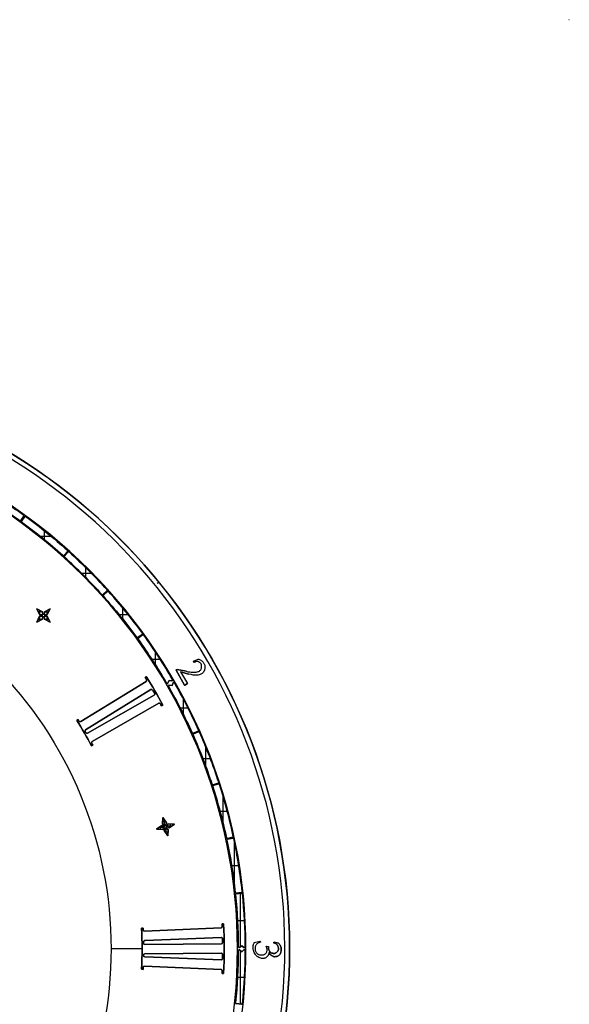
# Model space of a CAD drawing. Extents: x -553 to 949, y 557 to 2321.
# Tile 24 of 25: x -29 to 256, y 1811 to 2321. Entities that reach past the tile are written whole.
import ezdxf

# ---------------------------------------------------------------- set-up
doc = ezdxf.new("R2010")
doc.units = 0
doc.layers.add('3.Dial V2', color=1, linetype='CONTINUOUS')
doc.layers.add('Default Layer', color=1, linetype='CONTINUOUS')

msp = doc.modelspace()

# ---------------------------------------------------------------- linework, layer by layer
at = {"layer": '3.Dial V2'}
for points in [[(-256.56, 2129.92, 0.380926), (-484.29, 1806.12, 0.380926), (-188.75, 1542.75, 0.380926), (106.79, 1806.12, 0.380926), (-120.94, 2129.92), (-121.26, 2130.01), (-121.57, 2130.11), (-121.89, 2130.22), (-122.21, 2130.3), (-122.53, 2130.36), (-122.86, 2130.41), (-123.19, 2130.45), (-123.51, 2130.51, 0.110995), (-253.99, 2130.51), (-254.31, 2130.45), (-254.64, 2130.41), (-254.97, 2130.36), (-255.29, 2130.3), (-255.61, 2130.22), (-255.93, 2130.11), (-256.24, 2130.01), (-256.56, 2129.92)], [(-188.75, 1540.25, 0.380926), (109.27, 1805.83, 0.380926), (-120.37, 2132.35), (-120.25, 2132.33), (-120.17, 2132.31, -0.380827), (109.26, 1805.73, -0.380827), (-188.75, 1540.25)], [(88.67, 1840.25, 0.414214), (-188.75, 2117.67, 0.414214), (-466.17, 1840.25, 0.414214), (-188.75, 1562.83, 0.414214), (88.67, 1840.25)], [(88.67, 1840.25, 0.414214), (-188.75, 2117.67, 0.414214), (-466.17, 1840.25, 0.414214), (-188.75, 1562.83, 0.414214), (88.67, 1840.25)], [(88.67, 1840.25, 0.414214), (-188.75, 2117.67, 0.414214), (-466.17, 1840.25, 0.414214), (-188.75, 1562.83, 0.414214), (88.67, 1840.25)], [(84.27, 1840.25, 0.414214), (-188.75, 2113.27, 0.414214), (-461.77, 1840.25, 0.414214), (-188.75, 1567.23, 0.414214), (84.27, 1840.25)], [(84.27, 1840.25, 0.414214), (-188.75, 2113.27, 0.414214), (-461.77, 1840.25, 0.414214), (-188.75, 1567.23, 0.414214), (84.27, 1840.25)], [(84.27, 1840.25, 0.414214), (-188.75, 2113.27, 0.414214), (-461.77, 1840.25, 0.414214), (-188.75, 1567.23, 0.414214), (84.27, 1840.25)], [(-51.22, 2076.56, -0.286961), (-51.41, 2076.94, -0.286961), (-51.16, 2077.28), (-49.8, 2077.82), (-50.02, 2079.28, -0.287897), (-49.85, 2079.67, -0.287897), (-49.42, 2079.68, -0.024789), (-26.41, 2064.72, -0.414637), (-26.32, 2064.16), (-27.96, 2061.89, -0.413786), (-28.52, 2061.8, 0.024771), (-51.22, 2076.56)], [(-50.02, 2079.28, -0.287897), (-49.85, 2079.67, -0.287897), (-49.42, 2079.68, -0.024789), (-26.41, 2064.72, 0.024789), (-49.42, 2079.68, 0.287897), (-49.85, 2079.67, 0.287897), (-50.02, 2079.28)], [(-26.32, 2064.16, 0.414637), (-26.41, 2064.72, -0.414637), (-26.32, 2064.16)], [(-28.52, 2061.8, 0.413786), (-27.96, 2061.89, -0.413786), (-28.52, 2061.8)], [(-27.55, 2061.1, -0.413786), (-27.64, 2061.66), (-25.99, 2063.92, -0.414637), (-25.44, 2064.01, -0.025101), (-3.83, 2046.52, -0.414637), (-3.8, 2045.95, 0.414637), (-3.83, 2046.52, 0.025101), (-25.44, 2064.01, 0.414637), (-25.99, 2063.92), (-27.64, 2061.66, 0.413786), (-27.55, 2061.1)], [(-27.55, 2061.1, -0.025094), (-6.24, 2043.84, 0.413786), (-5.67, 2043.87), (-3.8, 2045.95, 0.414637), (-3.83, 2046.52, 0.025101), (-25.44, 2064.01, 0.414637), (-25.99, 2063.92), (-27.64, 2061.66, 0.413786), (-27.55, 2061.1)], [(-27.55, 2061.1, -0.025094), (-6.24, 2043.84, 0.025094), (-27.55, 2061.1)], [(-5.35, 2043.04, -0.413786), (-5.38, 2043.61), (-3.51, 2045.69, -0.414637), (-2.94, 2045.71, -0.025101), (16.71, 2026.06, -0.414637), (16.69, 2025.49, 0.414637), (16.71, 2026.06, 0.025101), (-2.94, 2045.71, 0.414637), (-3.51, 2045.69), (-5.38, 2043.61, 0.413786), (-5.35, 2043.04)], [(14.04, 2023.65, 0.025094), (-5.35, 2043.04, -0.413786), (-5.38, 2043.61), (-3.51, 2045.69, -0.414637), (-2.94, 2045.71, -0.025101), (16.71, 2026.06, -0.414637), (16.69, 2025.49), (14.61, 2023.62, -0.413786), (14.04, 2023.65)], [(-6.24, 2043.84, 0.413786), (-5.67, 2043.87, -0.413786), (-6.24, 2043.84)], [(14.04, 2023.65, 0.025094), (-5.35, 2043.04, -0.025094), (14.04, 2023.65)], [(34.92, 2003.01, 0.414637), (35.01, 2003.56, 0.025101), (17.52, 2025.17, 0.414637), (16.95, 2025.2), (14.87, 2023.33, 0.413786), (14.84, 2022.76, -0.413786), (14.87, 2023.33), (16.95, 2025.2, -0.414637), (17.52, 2025.17, -0.025101), (35.01, 2003.56, -0.414637), (34.92, 2003.01)], [(32.1, 2001.45, 0.025094), (14.84, 2022.76, -0.413786), (14.87, 2023.33), (16.95, 2025.2, -0.414637), (17.52, 2025.17, -0.025101), (35.01, 2003.56, -0.414637), (34.92, 2003.01), (32.66, 2001.36, -0.413786), (32.1, 2001.45)], [(14.04, 2023.65, 0.413786), (14.61, 2023.62, -0.413786), (14.04, 2023.65)], [(32.1, 2001.45, 0.025094), (14.84, 2022.76, -0.025094), (32.1, 2001.45)], [(32.1, 2001.45, 0.413786), (32.66, 2001.36, -0.413786), (32.1, 2001.45)], [(47.56, 1977.78, 0.286961), (47.94, 1977.59, 0.286961), (48.28, 1977.84), (48.82, 1979.2), (50.28, 1978.98, 0.287897), (50.67, 1979.15, 0.287897), (50.68, 1979.58, 0.024789), (35.72, 2002.59, 0.414637), (35.16, 2002.68), (32.89, 2001.04, 0.413786), (32.8, 2000.48, -0.413786), (32.89, 2001.04), (35.16, 2002.68, -0.414637), (35.72, 2002.59, -0.024789), (50.68, 1979.58, -0.287897), (50.67, 1979.15, -0.287897), (50.28, 1978.98), (48.82, 1979.2), (48.28, 1977.84, -0.286961), (47.94, 1977.59, -0.286961), (47.56, 1977.78)], [(47.56, 1977.78, 0.286961), (47.94, 1977.59, 0.286961), (48.28, 1977.84), (48.82, 1979.2), (50.28, 1978.98, 0.287897), (50.67, 1979.15, 0.287897), (50.68, 1979.58, 0.024789), (35.72, 2002.59, 0.414637), (35.16, 2002.68), (32.89, 2001.04, 0.413786), (32.8, 2000.48, -0.024771), (47.56, 1977.78)], [(47.56, 1977.78, 0.024771), (32.8, 2000.48, -0.024771), (47.56, 1977.78)], [(58.42, 1977.62, -0.123123), (58.33, 1977.53), (57.03, 1976.75, -0.201993), (56.95, 1976.74, -0.201993), (56.89, 1976.78), (52.52, 1984.48, -0.407331), (52.56, 1984.61), (52.95, 1984.85), (57.63, 1983.88), (58.61, 1983.69), (59.51, 1983.55), (60.33, 1983.46), (61.07, 1983.41), (61.75, 1983.4), (62.36, 1983.42), (62.91, 1983.48), (63.39, 1983.58), (63.82, 1983.71), (64.2, 1983.86), (64.52, 1984.04), (64.8, 1984.24), (65.03, 1984.46), (65.23, 1984.7), (65.38, 1984.96), (65.51, 1985.23), (65.59, 1985.48), (65.65, 1985.79), (65.69, 1986.24), (65.7, 1986.87), (65.69, 1987.02), (65.65, 1987.18), (65.59, 1987.34), (65.51, 1987.51), (65.41, 1987.69), (65.28, 1987.86), (65, 1988.2), (64.83, 1988.36), (64.66, 1988.51), (64.47, 1988.64), (64.28, 1988.75), (64.09, 1988.85), (63.89, 1988.92), (63.69, 1988.97), (63.49, 1988.99), (63.3, 1988.98), (63.09, 1988.94), (62.57, 1988.82), (61.76, 1988.64, -0.294751), (61.66, 1988.68), (61.45, 1988.96, -0.236864), (61.42, 1989.08, -0.236864), (61.51, 1989.17), (63.98, 1990.23), (64.3, 1990.13), (64.62, 1990.02), (64.93, 1989.87), (65.22, 1989.7), (65.51, 1989.51), (65.78, 1989.3), (66.04, 1989.07), (66.27, 1988.82), (66.5, 1988.55), (66.7, 1988.27), (66.88, 1987.98), (67.04, 1987.67), (67.17, 1987.35), (67.28, 1987.03), (67.36, 1986.69), (67.42, 1986.35), (67.44, 1985.96), (67.43, 1985.56), (67.37, 1985.16), (67.26, 1984.75), (67.11, 1984.34), (66.9, 1983.92), (66.63, 1983.49), (66.31, 1983.05), (66.14, 1982.88), (65.91, 1982.71), (65.62, 1982.54), (65.27, 1982.38), (64.86, 1982.23), (64.41, 1982.09), (63.91, 1981.97), (63.37, 1981.87), (62.92, 1981.82), (62.44, 1981.83), (61.93, 1981.87), (61.4, 1981.95), (60.84, 1982.06), (60.28, 1982.19), (59.13, 1982.47), (54.8, 1983.53), (58.42, 1977.62)], [(61.45, 1988.96, -0.236864), (61.42, 1989.08, -0.236864), (61.51, 1989.17, 0.236864), (61.42, 1989.08, 0.236864), (61.45, 1988.96)], [(61.66, 1988.68, 0.294751), (61.76, 1988.64, -0.294751), (61.66, 1988.68)], [(52.52, 1984.48, -0.407331), (52.56, 1984.61, 0.407331), (52.52, 1984.48)], [(8.69, 1945.25, 0.01705), (1.07, 1958.46), (1.73, 1958.93, -0.001194), (2.29, 1958.02, 0.414027), (3.12, 1957.82), (36.94, 1978.65, 0.414372), (37.14, 1979.47, 0.001367), (36.38, 1980.71), (37.05, 1981.13, -0.016004), (45.6, 1966.4), (44.92, 1965.97, 0.001196), (44.32, 1967.09, 0.201718), (43.96, 1967.38, 0.201718), (43.49, 1967.32), (9.01, 1947.58, 0.406796), (8.78, 1946.77, -0.001384), (9.37, 1945.68), (8.69, 1945.25)], [(45.6, 1966.4, 0.016004), (37.05, 1981.13), (36.38, 1980.71), (37.05, 1981.13, -0.016004), (45.6, 1966.4)], [(37.14, 1979.47, 0.001367), (36.38, 1980.71, -0.001367), (37.14, 1979.47)], [(36.94, 1978.65, 0.414372), (37.14, 1979.47, -0.414372), (36.94, 1978.65)], [(60.79, 1952.01, 0.413786), (61.32, 1951.8), (63.88, 1952.94, 0.414637), (64.08, 1953.47, 0.024789), (51.63, 1977.94, 0.287897), (51.25, 1978.14, 0.287897), (50.91, 1977.89), (50.37, 1976.52), (48.92, 1976.73, 0.286961), (48.53, 1976.56, 0.286961), (48.51, 1976.14, -0.024771), (60.79, 1952.01)], [(64.08, 1953.47, 0.024789), (51.63, 1977.94, 0.287897), (51.25, 1978.14, 0.287897), (50.91, 1977.89, -0.287897), (51.25, 1978.14, -0.287897), (51.63, 1977.94, -0.024789), (64.08, 1953.47)], [(5.8, 1952.12, 0.000872), (5.41, 1952.8, -0.406818), (5.62, 1953.61), (39.48, 1974.4, -0.20171), (39.94, 1974.47, -0.20171), (40.31, 1974.19, -0.001923), (41.33, 1972.43, -0.414884), (41.11, 1971.61), (6.62, 1951.9, -0.413425), (5.8, 1952.12)], [(5.62, 1953.61), (39.48, 1974.4, -0.20171), (39.94, 1974.47, -0.20171), (40.31, 1974.19, -0.001923), (41.33, 1972.43, -0.414884), (41.11, 1971.61), (6.62, 1951.9), (41.11, 1971.61, 0.414884), (41.33, 1972.43, 0.001923), (40.31, 1974.19, 0.20171), (39.94, 1974.47, 0.20171), (39.48, 1974.4), (5.62, 1953.61)], [(48.51, 1976.14, -0.286961), (48.53, 1976.56, -0.286961), (48.92, 1976.73, 0.286961), (48.53, 1976.56, 0.286961), (48.51, 1976.14)], [(60.79, 1952.01, 0.024771), (48.51, 1976.14, -0.024771), (60.79, 1952.01)], [(56.89, 1976.78, 0.201993), (56.95, 1976.74, 0.201993), (57.03, 1976.75, -0.201993), (56.95, 1976.74, -0.201993), (56.89, 1976.78)], [(58.33, 1977.53, 0.123123), (58.42, 1977.62, -0.123123), (58.33, 1977.53)], [(43.49, 1967.32, -0.201718), (43.96, 1967.38, -0.201718), (44.32, 1967.09, 0.201718), (43.96, 1967.38, 0.201718), (43.49, 1967.32)], [(44.92, 1965.97, 0.001196), (44.32, 1967.09, -0.001196), (44.92, 1965.97)], [(2.29, 1958.02, 0.001194), (1.73, 1958.93), (1.07, 1958.46), (1.73, 1958.93, -0.001194), (2.29, 1958.02)], [(8.69, 1945.25, 0.01705), (1.07, 1958.46, -0.01705), (8.69, 1945.25)], [(2.29, 1958.02, 0.414027), (3.12, 1957.82, -0.414027), (2.29, 1958.02)], [(5.41, 1952.8, -0.406818), (5.62, 1953.61, 0.406818), (5.41, 1952.8)], [(5.8, 1952.12, 0.000872), (5.41, 1952.8, -0.000872), (5.8, 1952.12)], [(74.27, 1925.92, 0.414637), (74.53, 1926.43, 0.025101), (64.57, 1952.38, 0.414637), (64.04, 1952.58), (61.48, 1951.44, 0.413786), (61.28, 1950.92, -0.413786), (61.48, 1951.44), (64.04, 1952.58, -0.414637), (64.57, 1952.38, -0.025101), (74.53, 1926.43, -0.414637), (74.27, 1925.92)], [(71.11, 1925.31, 0.025094), (61.28, 1950.92, -0.413786), (61.48, 1951.44), (64.04, 1952.58, -0.414637), (64.57, 1952.38, -0.025101), (74.53, 1926.43, -0.414637), (74.27, 1925.92), (71.61, 1925.05, -0.413786), (71.11, 1925.31)], [(63.88, 1952.94, 0.414637), (64.08, 1953.47, -0.414637), (63.88, 1952.94)], [(5.8, 1952.12, 0.413425), (6.62, 1951.9, -0.413425), (5.8, 1952.12)], [(8.78, 1946.77, -0.406796), (9.01, 1947.58, 0.406796), (8.78, 1946.77)], [(60.79, 1952.01, 0.413786), (61.32, 1951.8, -0.413786), (60.79, 1952.01)], [(71.11, 1925.31, 0.025094), (61.28, 1950.92, -0.025094), (71.11, 1925.31)], [(9.37, 1945.68, 0.001384), (8.78, 1946.77, -0.001384), (9.37, 1945.68)], [(71.11, 1925.31, 0.413786), (71.61, 1925.05, -0.413786), (71.11, 1925.31)], [(81.79, 1897.96, 0.414637), (82.09, 1898.43, 0.025101), (74.9, 1925.28, 0.414637), (74.39, 1925.54), (71.73, 1924.68, 0.413786), (71.47, 1924.17, -0.413786), (71.73, 1924.68), (74.39, 1925.54, -0.414637), (74.9, 1925.28, -0.025101), (82.09, 1898.43, -0.414637), (81.79, 1897.96)], [(78.57, 1897.68, 0.025094), (71.47, 1924.17, -0.413786), (71.73, 1924.68), (74.39, 1925.54, -0.414637), (74.9, 1925.28, -0.025101), (82.09, 1898.43, -0.414637), (81.79, 1897.96), (79.05, 1897.37, -0.413786), (78.57, 1897.68)], [(78.57, 1897.68, 0.025094), (71.47, 1924.17, -0.025094), (78.57, 1897.68)], [(78.57, 1897.68, 0.413786), (79.05, 1897.37, -0.413786), (78.57, 1897.68)], [(86.34, 1869.36, 0.414637), (86.69, 1869.8, 0.025101), (82.34, 1897.26, 0.414637), (81.87, 1897.57), (79.13, 1896.99, 0.413786), (78.82, 1896.51, -0.413786), (79.13, 1896.99), (81.87, 1897.57, -0.414637), (82.34, 1897.26, -0.025101), (86.69, 1869.8, -0.414637), (86.34, 1869.36)], [(83.55, 1869.07), (86.34, 1869.36, 0.414637), (86.69, 1869.8, 0.025101), (82.34, 1897.26, 0.414637), (81.87, 1897.57), (79.13, 1896.99, 0.413786), (78.82, 1896.51, -0.025094), (83.11, 1869.42, 0.413786), (83.55, 1869.07)], [(83.11, 1869.42, 0.025094), (78.82, 1896.51, -0.025094), (83.11, 1869.42)], [(83.55, 1869.07, -0.413786), (83.11, 1869.42, 0.413786), (83.55, 1869.07)], [(84.67, 1841.2, 0.286961), (84.9, 1840.84, 0.286961), (85.32, 1840.89), (86.47, 1841.79), (87.62, 1840.88, 0.287897), (88.05, 1840.84, 0.287897), (88.27, 1841.2, 0.024789), (86.82, 1868.61, 0.414637), (86.38, 1868.97), (83.59, 1868.68, 0.413786), (83.24, 1868.24, -0.413786), (83.59, 1868.68), (86.38, 1868.97, -0.414637), (86.82, 1868.61, -0.024789), (88.27, 1841.2, -0.287897), (88.05, 1840.84, -0.287897), (87.62, 1840.88), (86.47, 1841.79), (85.32, 1840.89, -0.286961), (84.9, 1840.84, -0.286961), (84.67, 1841.2)], [(84.67, 1841.2, 0.024771), (83.24, 1868.24, -0.413786), (83.59, 1868.68), (86.38, 1868.97, -0.414637), (86.82, 1868.61, -0.024789), (88.27, 1841.2, -0.287897), (88.05, 1840.84, -0.287897), (87.62, 1840.88), (86.47, 1841.79), (85.32, 1840.89, -0.286961), (84.9, 1840.84, -0.286961), (84.67, 1841.2)], [(84.67, 1841.2, 0.024771), (83.24, 1868.24, -0.024771), (84.67, 1841.2)], [(34.62, 1829.62, 0.023876), (34.62, 1850.97), (35.42, 1850.97, -0.001128), (35.46, 1849.95, 0.413849), (36.09, 1849.38), (75.78, 1851.05, 0.414523), (76.35, 1851.67, 0.001411), (76.28, 1853.17), (77.08, 1853.17, -0.024205), (77.09, 1827.42), (76.29, 1827.42, 0.001411), (76.36, 1828.91, 0.414426), (75.78, 1829.54), (36.09, 1831.21, 0.413964), (35.47, 1830.63, -0.001227), (35.42, 1829.53), (34.62, 1829.62)], [(35.46, 1849.95, 0.001128), (35.42, 1850.97), (34.62, 1850.97), (35.42, 1850.97, -0.001128), (35.46, 1849.95)], [(34.62, 1829.62, 0.023876), (34.62, 1850.97, -0.023876), (34.62, 1829.62)], [(75.78, 1851.05, 0.414523), (76.35, 1851.67, -0.414523), (75.78, 1851.05)], [(77.09, 1827.42, 0.024205), (77.08, 1853.17), (76.28, 1853.17), (77.08, 1853.17, -0.024205), (77.09, 1827.42)], [(76.35, 1851.67, 0.001411), (76.28, 1853.17, -0.001411), (76.35, 1851.67)], [(36.09, 1849.38, -0.413849), (35.46, 1849.95, 0.413849), (36.09, 1849.38)], [(36.26, 1842.5, -0.413096), (35.65, 1843.09, 0.000828), (35.64, 1843.84, -0.406608), (36.22, 1844.44), (75.92, 1846.11, -0.20179), (76.36, 1845.95, -0.20179), (76.54, 1845.53, 0.20179), (76.36, 1845.95, 0.20179), (75.92, 1846.11, -0.20179), (76.36, 1845.95, -0.20179), (76.54, 1845.53, -0.001948), (76.58, 1843.46, -0.415164), (75.98, 1842.85), (36.26, 1842.5)], [(35.65, 1843.09, 0.413096), (36.26, 1842.5), (75.98, 1842.85, 0.415164), (76.58, 1843.46, 0.001948), (76.54, 1845.53, -0.001948), (76.58, 1843.46, -0.415164), (75.98, 1842.85), (36.26, 1842.5, -0.413096), (35.65, 1843.09)], [(35.64, 1843.84, -0.406608), (36.22, 1844.44, 0.406608), (35.64, 1843.84)], [(35.65, 1843.09, 0.000828), (35.64, 1843.84, -0.000828), (35.65, 1843.09)], [(103.22, 1843.12), (103.14, 1843.2), (103.14, 1843.54, -0.229718), (103.17, 1843.62, -0.229718), (103.26, 1843.64), (105.43, 1843.12), (105.77, 1842.79), (106.06, 1842.43), (106.32, 1842.03), (106.53, 1841.62), (106.7, 1841.18), (106.82, 1840.72), (106.9, 1840.25), (106.93, 1839.77), (106.92, 1839.39), (106.88, 1839.01), (106.8, 1838.63), (106.68, 1838.25), (106.52, 1837.88), (106.31, 1837.52), (106.05, 1837.16), (105.74, 1836.81), (105.6, 1836.69), (105.42, 1836.58), (105.2, 1836.47), (104.94, 1836.37), (104.64, 1836.28), (104.3, 1836.21), (103.91, 1836.16), (103.49, 1836.14), (103.3, 1836.14), (103.11, 1836.18), (102.9, 1836.23), (102.7, 1836.31), (102.49, 1836.4), (102.28, 1836.52), (101.87, 1836.8), (101.47, 1837.13), (101.1, 1837.51), (100.77, 1837.92), (100.49, 1838.35), (100.49, 1838.12), (100.47, 1837.88), (100.43, 1837.65), (100.37, 1837.41), (100.29, 1837.19), (100.2, 1836.97), (100.08, 1836.75), (99.95, 1836.55), (99.8, 1836.35), (99.65, 1836.17), (99.47, 1835.99), (99.29, 1835.83), (99.1, 1835.69), (98.89, 1835.56), (98.68, 1835.45), (98.46, 1835.36), (98.27, 1835.29), (98.07, 1835.24), (97.86, 1835.21), (97.65, 1835.19), (97.22, 1835.19), (96.76, 1835.25), (96.29, 1835.36), (95.81, 1835.54), (95.3, 1835.76), (94.78, 1836.04), (94.46, 1836.25), (94.15, 1836.53), (93.84, 1836.87), (93.54, 1837.27), (93.25, 1837.73), (92.98, 1838.26), (92.74, 1838.83), (92.51, 1839.46), (92.41, 1839.89), (92.34, 1840.35), (92.32, 1840.85), (92.35, 1841.37), (92.43, 1841.9), (92.56, 1842.44), (92.64, 1842.7), (92.74, 1842.96), (92.86, 1843.22), (92.99, 1843.47), (95.77, 1844.25, -0.361786), (96.01, 1844.15), (96.14, 1843.88, -0.414199), (96.1, 1843.74), (94.85, 1843.12), (94.56, 1842.95), (94.3, 1842.74), (94.07, 1842.5), (93.88, 1842.23), (93.74, 1842.01), (93.62, 1841.77), (93.53, 1841.52), (93.45, 1841.25), (93.4, 1840.96), (93.36, 1840.66), (93.35, 1840.34), (93.36, 1840), (93.39, 1839.7), (93.46, 1839.38), (93.57, 1839.06), (93.73, 1838.73), (93.92, 1838.41), (94.15, 1838.09), (94.43, 1837.79), (94.75, 1837.51), (94.93, 1837.4), (95.14, 1837.3), (95.39, 1837.21), (95.67, 1837.14), (95.98, 1837.09), (96.32, 1837.05), (96.7, 1837.04), (97.1, 1837.04), (97.31, 1837.06), (97.55, 1837.11), (97.8, 1837.18), (98.07, 1837.29), (98.35, 1837.43), (98.63, 1837.62), (98.91, 1837.85), (99.18, 1838.13), (99.33, 1838.35), (99.44, 1838.62), (99.53, 1838.94), (99.58, 1839.28), (99.6, 1839.65), (99.58, 1840.02), (99.52, 1840.38), (99.43, 1840.74), (99.18, 1841.48, -0.273724), (99.21, 1841.58, -0.273724), (99.3, 1841.61), (100.31, 1841.35), (100.27, 1840.95), (100.28, 1840.54), (100.34, 1840.12), (100.45, 1839.72), (100.61, 1839.33), (100.82, 1838.96), (100.94, 1838.79), (101.07, 1838.63), (101.22, 1838.49), (101.37, 1838.35), (101.56, 1838.22), (101.77, 1838.1), (101.99, 1838.01), (102.24, 1837.93), (102.5, 1837.88), (102.79, 1837.84), (103.11, 1837.83), (103.45, 1837.85), (103.6, 1837.87), (103.78, 1837.92), (103.97, 1838.01), (104.18, 1838.13), (104.4, 1838.28), (104.63, 1838.47), (104.87, 1838.69), (105.1, 1838.95), (105.22, 1839.12), (105.31, 1839.31), (105.38, 1839.52), (105.43, 1839.74), (105.46, 1839.98), (105.47, 1840.22), (105.46, 1840.48), (105.44, 1840.74), (105.39, 1841), (105.32, 1841.25), (105.24, 1841.51), (105.13, 1841.75), (105.01, 1841.98), (104.88, 1842.2), (104.72, 1842.4), (104.55, 1842.59), (103.22, 1843.12)], [(36.22, 1836.06, -0.407251), (35.64, 1836.67, 0.00034), (35.65, 1836.97, -0.40672), (36.24, 1837.56), (75.98, 1838, -0.201747), (76.41, 1837.82, -0.201747), (76.58, 1837.39, -0.002196), (76.55, 1835.06, -0.201546), (76.36, 1834.64, -0.201546), (75.92, 1834.48), (36.22, 1836.06)], [(35.64, 1836.67, 0.00034), (35.65, 1836.97, -0.00034), (35.64, 1836.67)], [(36.22, 1836.06, -0.407251), (35.64, 1836.67, 0.407251), (36.22, 1836.06)], [(36.22, 1836.06), (75.92, 1834.48, 0.201546), (76.36, 1834.64, 0.201546), (76.55, 1835.06, 0.002196), (76.58, 1837.39, 0.201747), (76.41, 1837.82, 0.201747), (75.98, 1838), (36.24, 1837.56, 0.40672), (35.65, 1836.97, -0.40672), (36.24, 1837.56), (75.98, 1838, -0.201747), (76.41, 1837.82, -0.201747), (76.58, 1837.39, -0.002196), (76.55, 1835.06, -0.201546), (76.36, 1834.64, -0.201546), (75.92, 1834.48), (36.22, 1836.06)], [(83.59, 1811.82, -0.413786), (83.24, 1812.26, 0.024771), (84.67, 1839.3, -0.286961), (84.9, 1839.66, -0.286961), (85.32, 1839.61), (86.47, 1838.71), (85.32, 1839.61), (86.47, 1838.71), (87.62, 1839.62, -0.287897), (88.05, 1839.66, -0.287897), (88.27, 1839.3, -0.024789), (86.82, 1811.89, -0.414637), (86.38, 1811.53), (83.59, 1811.82)], [(83.24, 1812.26, 0.024771), (84.67, 1839.3, -0.024771), (83.24, 1812.26)], [(84.67, 1839.3, -0.286961), (84.9, 1839.66, -0.286961), (85.32, 1839.61, 0.286961), (84.9, 1839.66, 0.286961), (84.67, 1839.3)], [(86.38, 1811.53, 0.414637), (86.82, 1811.89, 0.024789), (88.27, 1839.3, 0.287897), (88.05, 1839.66, 0.287897), (87.62, 1839.62, -0.287897), (88.05, 1839.66, -0.287897), (88.27, 1839.3, -0.024789), (86.82, 1811.89, -0.414637), (86.38, 1811.53)], [(35.42, 1829.53, 0.001227), (35.47, 1830.63, -0.001227), (35.42, 1829.53)], [(35.47, 1830.63, -0.413964), (36.09, 1831.21, 0.413964), (35.47, 1830.63)], [(76.36, 1828.91, 0.414426), (75.78, 1829.54, -0.414426), (76.36, 1828.91)], [(76.29, 1827.42, 0.001411), (76.36, 1828.91, -0.001411), (76.29, 1827.42)], [(83.59, 1811.82, -0.413786), (83.24, 1812.26, 0.413786), (83.59, 1811.82)]]:
    msp.add_lwpolyline(points, format="xyb", close=True, dxfattribs=at)
for points in [[(-27.96, 2061.89), (-26.32, 2064.16), (-27.96, 2061.89)], [(-5.67, 2043.87), (-3.8, 2045.95), (-5.67, 2043.87)], [(14.61, 2023.62), (16.69, 2025.49), (14.61, 2023.62)], [(-18.22, 2013.34), (-19.63, 2016.25), (-18.22, 2013.34)], [(-18.22, 2013.34), (-16.55, 2013.16), (-16.72, 2014.75), (-19.63, 2016.25), (-18.22, 2013.34)], [(-19.63, 2016.25), (-16.72, 2014.75), (-19.63, 2016.25)], [(-16.55, 2013.16), (-16.72, 2014.75), (-16.55, 2013.16)], [(-15.84, 2013.16), (-15.75, 2014.75), (-12.75, 2016.25), (-14.25, 2013.34), (-15.84, 2013.16)], [(-15.84, 2013.16), (-15.75, 2014.75), (-15.84, 2013.16)], [(-15.75, 2014.75), (-12.75, 2016.25), (-15.75, 2014.75)], [(-14.25, 2013.34), (-12.75, 2016.25), (-14.25, 2013.34)], [(-19.63, 2009.37), (-18.22, 2012.37), (-16.55, 2012.45), (-16.72, 2010.87), (-19.63, 2009.37)], [(-19.63, 2009.37), (-18.22, 2012.37), (-16.55, 2012.45), (-16.72, 2010.87), (-16.55, 2012.45), (-18.22, 2012.37), (-19.63, 2009.37)], [(-19.63, 2009.37), (-16.72, 2010.87), (-19.63, 2009.37)], [(-18.22, 2013.34), (-16.55, 2013.16), (-18.22, 2013.34)], [(-15.84, 2013.16), (-14.25, 2013.34), (-15.84, 2013.16)], [(-15.75, 2010.87), (-15.84, 2012.45), (-15.75, 2010.87)], [(-15.84, 2012.45), (-14.25, 2012.37), (-15.84, 2012.45)], [(-15.75, 2010.87), (-15.84, 2012.45), (-14.25, 2012.37), (-12.75, 2009.37), (-15.75, 2010.87)], [(-15.75, 2010.87), (-12.75, 2009.37), (-15.75, 2010.87)], [(-12.75, 2009.37), (-14.25, 2012.37), (-12.75, 2009.37)], [(32.66, 2001.36), (34.92, 2003.01), (32.66, 2001.36)], [(61.66, 1988.68), (61.45, 1988.96), (61.66, 1988.68)], [(61.76, 1988.64), (62.57, 1988.82), (61.76, 1988.64)], [(56.89, 1976.78), (52.52, 1984.48), (56.89, 1976.78)], [(52.56, 1984.61), (52.95, 1984.85), (52.56, 1984.61)], [(52.95, 1984.85), (57.63, 1983.88), (52.95, 1984.85)], [(54.8, 1983.53), (59.13, 1982.47), (54.8, 1983.53)], [(36.94, 1978.65), (3.12, 1957.82), (36.94, 1978.65)], [(50.37, 1976.52), (50.91, 1977.89), (50.37, 1976.52)], [(48.92, 1976.73), (50.37, 1976.52), (48.92, 1976.73)], [(57.03, 1976.75), (58.33, 1977.53), (57.03, 1976.75)], [(9.01, 1947.58), (43.49, 1967.32), (9.01, 1947.58)], [(44.92, 1965.97), (45.6, 1966.4), (44.92, 1965.97)], [(61.32, 1951.8), (63.88, 1952.94), (61.32, 1951.8)], [(8.69, 1945.25), (9.37, 1945.68), (8.69, 1945.25)], [(71.61, 1925.05), (74.27, 1925.92), (71.61, 1925.05)], [(45.46, 1904.85), (46.78, 1903.88), (47.48, 1905.38), (45.63, 1908.12), (45.46, 1904.85)], [(45.46, 1904.85), (45.63, 1908.12), (45.46, 1904.85)], [(47.48, 1905.38), (45.63, 1908.12), (47.48, 1905.38)], [(42.28, 1902.21), (45.01, 1903.97), (46.43, 1903.27), (45.54, 1901.94), (46.43, 1903.27), (45.01, 1903.97), (42.28, 1902.21)], [(42.28, 1902.21), (45.01, 1903.97), (46.43, 1903.27), (45.54, 1901.94), (42.28, 1902.21)], [(42.28, 1902.21), (45.54, 1901.94), (42.28, 1902.21)], [(45.46, 1904.85), (46.78, 1903.88), (45.46, 1904.85)], [(46.34, 1901.5), (47.04, 1902.91), (46.34, 1901.5)], [(48.19, 1898.77), (46.34, 1901.5), (47.04, 1902.91), (48.37, 1902.03), (48.19, 1898.77)], [(48.19, 1898.77), (46.34, 1901.5), (48.19, 1898.77)], [(46.78, 1903.88), (47.48, 1905.38), (46.78, 1903.88)], [(47.04, 1902.91), (48.37, 1902.03), (47.04, 1902.91)], [(47.4, 1903.53), (48.9, 1902.83), (51.63, 1904.68), (48.37, 1904.85), (47.4, 1903.53)], [(47.4, 1903.53), (48.37, 1904.85), (47.4, 1903.53)], [(47.4, 1903.53), (48.9, 1902.83), (47.4, 1903.53)], [(48.19, 1898.77), (48.37, 1902.03), (48.19, 1898.77)], [(48.37, 1904.85), (51.63, 1904.68), (48.37, 1904.85)], [(48.9, 1902.83), (51.63, 1904.68), (48.9, 1902.83)], [(79.05, 1897.37), (81.79, 1897.96), (79.05, 1897.37)], [(83.55, 1869.07), (86.34, 1869.36), (83.55, 1869.07)], [(75.78, 1851.05), (36.09, 1849.38), (75.78, 1851.05)], [(36.22, 1844.44), (75.92, 1846.11), (36.22, 1844.44)], [(100.31, 1841.35), (100.27, 1840.95), (100.28, 1840.54), (100.34, 1840.12), (100.45, 1839.72), (100.61, 1839.33), (100.82, 1838.96), (100.94, 1838.79), (101.07, 1838.63), (101.22, 1838.49), (101.37, 1838.35), (101.56, 1838.22), (101.77, 1838.1), (101.99, 1838.01), (102.24, 1837.93), (102.5, 1837.88), (102.79, 1837.84), (103.11, 1837.83), (103.45, 1837.85), (103.6, 1837.87), (103.78, 1837.92), (103.97, 1838.01), (104.18, 1838.13), (104.4, 1838.28), (104.63, 1838.47), (104.87, 1838.69), (105.1, 1838.95), (105.22, 1839.12), (105.31, 1839.31), (105.38, 1839.52), (105.43, 1839.74), (105.46, 1839.98), (105.47, 1840.22), (105.46, 1840.48), (105.44, 1840.74), (105.39, 1841), (105.32, 1841.25), (105.24, 1841.51), (105.13, 1841.75), (105.01, 1841.98), (104.88, 1842.2), (104.72, 1842.4), (104.55, 1842.59), (104.72, 1842.4), (104.88, 1842.2), (105.01, 1841.98), (105.13, 1841.75), (105.24, 1841.51), (105.32, 1841.25), (105.39, 1841), (105.44, 1840.74), (105.46, 1840.48), (105.47, 1840.22), (105.46, 1839.98), (105.43, 1839.74), (105.38, 1839.52), (105.31, 1839.31), (105.22, 1839.12), (105.1, 1838.95), (104.87, 1838.69), (104.63, 1838.47), (104.4, 1838.28), (104.18, 1838.13), (103.97, 1838.01), (103.78, 1837.92), (103.6, 1837.87), (103.45, 1837.85), (103.11, 1837.83), (102.79, 1837.84), (102.5, 1837.88), (102.24, 1837.93), (101.99, 1838.01), (101.77, 1838.1), (101.56, 1838.22), (101.37, 1838.35), (101.22, 1838.49), (101.07, 1838.63), (100.94, 1838.79), (100.82, 1838.96), (100.61, 1839.33), (100.45, 1839.72), (100.34, 1840.12), (100.28, 1840.54), (100.27, 1840.95), (100.31, 1841.35)], [(100.49, 1838.35), (100.77, 1837.92), (101.1, 1837.51), (101.47, 1837.13), (101.87, 1836.8), (102.28, 1836.52), (102.49, 1836.4), (102.7, 1836.31), (102.9, 1836.23), (103.11, 1836.18), (103.3, 1836.14), (103.49, 1836.14), (103.91, 1836.16), (104.3, 1836.21), (104.64, 1836.28), (104.94, 1836.37), (105.2, 1836.47), (105.42, 1836.58), (105.6, 1836.69), (105.74, 1836.81), (106.05, 1837.16), (106.31, 1837.52), (106.52, 1837.88), (106.68, 1838.25), (106.8, 1838.63), (106.88, 1839.01), (106.92, 1839.39), (106.93, 1839.77), (106.9, 1840.25), (106.82, 1840.72), (106.7, 1841.18), (106.53, 1841.62), (106.32, 1842.03), (106.06, 1842.43), (105.77, 1842.79), (105.43, 1843.12), (103.26, 1843.64), (105.43, 1843.12), (105.77, 1842.79), (106.06, 1842.43), (106.32, 1842.03), (106.53, 1841.62), (106.7, 1841.18), (106.82, 1840.72), (106.9, 1840.25), (106.93, 1839.77), (106.92, 1839.39), (106.88, 1839.01), (106.8, 1838.63), (106.68, 1838.25), (106.52, 1837.88), (106.31, 1837.52), (106.05, 1837.16), (105.74, 1836.81), (105.6, 1836.69), (105.42, 1836.58), (105.2, 1836.47), (104.94, 1836.37), (104.64, 1836.28), (104.3, 1836.21), (103.91, 1836.16), (103.49, 1836.14), (103.3, 1836.14), (103.11, 1836.18), (102.9, 1836.23), (102.7, 1836.31), (102.49, 1836.4), (102.28, 1836.52), (101.87, 1836.8), (101.47, 1837.13), (101.1, 1837.51), (100.77, 1837.92), (100.49, 1838.35)], [(86.47, 1838.71), (87.62, 1839.62), (86.47, 1838.71)], [(36.09, 1831.21), (75.78, 1829.54), (36.09, 1831.21)], [(34.62, 1829.62), (35.42, 1829.53), (34.62, 1829.62)], [(76.29, 1827.42), (77.09, 1827.42), (76.29, 1827.42)], [(83.59, 1811.82), (86.38, 1811.53), (83.59, 1811.82)]]:
    msp.add_lwpolyline(points, close=True, dxfattribs=at)
for points in [[(-15.71, 2051.95), (-15.71, 2056.58)], [(-18.14, 2053.91), (-12.43, 2053.91)], [(3.5, 2034.67), (8.59, 2034.67)], [(5.67, 2032.5), (5.67, 2037.59)], [(42.76, 2029.46), (43.54, 2030.1)], [(-16.72, 2014.7), (-18.89, 2014.7)], [(-18.09, 2013.32), (-18.09, 2015.45)], [(-15.76, 2014.7), (-13.55, 2014.7)], [(-14.3, 2013.33), (-14.3, 2015.47)], [(24.91, 2010.86), (24.91, 2016.57)], [(-18.91, 2010.91), (-16.72, 2010.91)], [(-18.09, 2010.16), (-18.09, 2012.37)], [(-15.76, 2010.91), (-13.53, 2010.91)], [(-14.3, 2010.14), (-14.3, 2012.37)], [(22.95, 2013.29), (27.58, 2013.29)], [(41.73, 1987.35), (41.73, 1993.93)], [(39.91, 1990.17), (44.2, 1990.17)], [(56.29, 1961.56), (56.29, 1969.47)], [(54.58, 1964.96), (58.62, 1964.96)], [(67.89, 1934.56), (67.89, 1944.53)], [(66.29, 1938.82), (70.14, 1938.82)], [(76.78, 1905.48), (76.78, 1919.22)], [(46.47, 1904.11), (46.47, 1906.88)], [(75.24, 1911.46), (78.96, 1911.46)], [(46.22, 1902.96), (43.44, 1902.96)], [(44.35, 1902.04), (44.35, 1903.55)], [(47.07, 1906), (45.52, 1906)], [(47.35, 1900.01), (47.35, 1902.71)], [(47.62, 1903.84), (50.39, 1903.84)], [(49.51, 1903.24), (49.51, 1904.79)], [(46.79, 1900.84), (48.3, 1900.84)], [(82.75, 1872.59), (82.75, 1895.27)], [(81.26, 1883.32), (84.9, 1883.32)], [(85.75, 1841.23), (85.75, 1868.9)], [(84.28, 1854.88), (87.89, 1854.88)], [(85.75, 1811.6), (85.75, 1839.27)], [(84.28, 1825.62), (87.89, 1825.62)]]:
    msp.add_lwpolyline(points, dxfattribs=at)
msp.add_lwpolyline([(34.87, 1840.25), (21.32, 1840.25), (18.82, 1840.25, -0.414214), (-188.75, 1632.68, -0.414214), (-396.31, 1840.25, -0.414214), (-188.75, 2047.82, -0.414214), (18.82, 1840.25)], format="xyb", dxfattribs=at)
at = {"layer": 'Default Layer'}
msp.add_lwpolyline([(256.1, 2321.24), (255.89, 2321.22)], dxfattribs=at)

doc.saveas('drawing.dxf')
